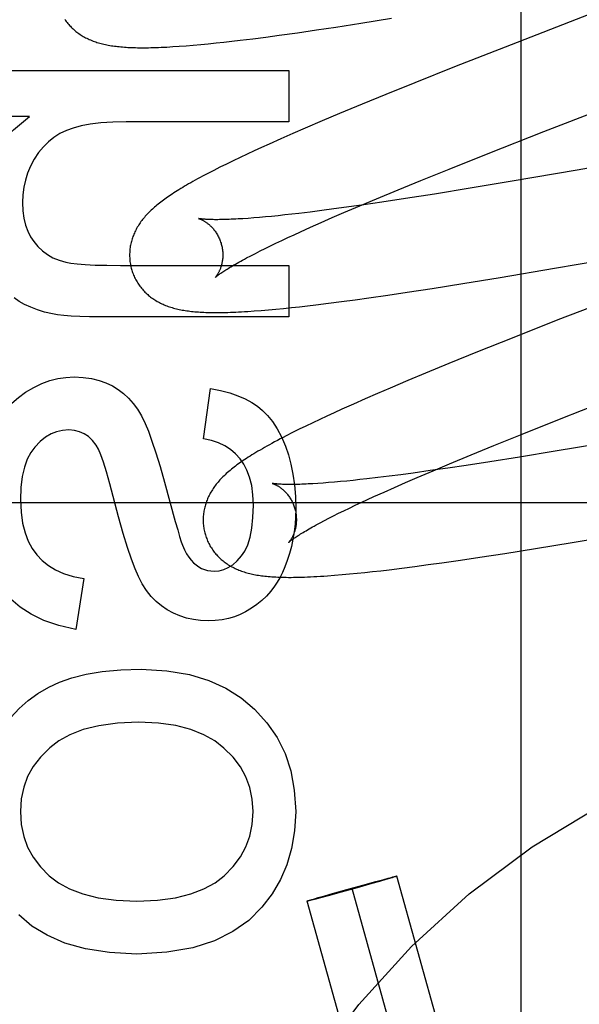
# Model space of a CAD drawing. Header units: inches. Extents: x 0 to 278, y 0 to 180.
# Tile 28 of 76: x 92.575 to 92.695, y 91.35 to 91.561. Entities that reach past the tile are written whole.
import ezdxf

# ---------------------------------------------------------------- set-up
doc = ezdxf.new("R2010")
doc.units = ezdxf.units.IN
doc.header["$LTSCALE"] = 15.310625
doc.header["$MEASUREMENT"] = 0
doc.linetypes.add('HIDDEN', pattern=[0.2, 0.1, -0.1])
doc.layers.add('DEFAULT_2', color=8, linetype='HIDDEN')
doc.layers.add('RIGHTHAND_DOOR_ASSEMBLY', color=7, linetype='CONTINUOUS')

msp = doc.modelspace()

# ---------------------------------------------------------------- linework, layer by layer
at = {"layer": 'DEFAULT_2', "color": 8, "linetype": 'HIDDEN'}
for p, q in [((92.68257, 91.15308), (92.68257, 91.75788)), ((92.71811, 91.57035), (92.68044, 91.55575)), ((92.64817, 91.56035), (92.65479, 91.56141)), ((92.63866, 91.55891), (92.64282, 91.55953)), ((92.64282, 91.55953), (92.64817, 91.56035)), ((92.62232, 91.5567), (92.62503, 91.55703)), ((92.62503, 91.55703), (92.62782, 91.55739)), ((92.62782, 91.55739), (92.63068, 91.55777)), ((92.63068, 91.55777), (92.63461, 91.55832)), ((92.63461, 91.55832), (92.63866, 91.55891)), ((92.60924, 91.55542), (92.6107, 91.55552)), ((92.6107, 91.55552), (92.61225, 91.55565)), ((92.61225, 91.55565), (92.61385, 91.55579)), ((92.61385, 91.55579), (92.61547, 91.55595)), ((92.61547, 91.55595), (92.61713, 91.55612)), ((92.61713, 91.55612), (92.61882, 91.5563)), ((92.61882, 91.5563), (92.62055, 91.55649)), ((92.62055, 91.55649), (92.62232, 91.5567)), ((92.68044, 91.55575), (92.66831, 91.55099)), ((92.68746, 91.53712), (92.73056, 91.55383)), ((92.66831, 91.55099), (92.65975, 91.54757)), ((92.56756, 91.55024), (92.63275, 91.55024)), ((92.63275, 91.55024), (92.63275, 91.53919)), ((92.65975, 91.54757), (92.65352, 91.54506)), ((92.65352, 91.54506), (92.6485, 91.543)), ((92.6485, 91.543), (92.64363, 91.54098)), ((92.57713, 91.54035), (92.56756, 91.54035)), ((92.64363, 91.54098), (92.63986, 91.5394)), ((92.63275, 91.53919), (92.59782, 91.53919)), ((92.63986, 91.5394), (92.63622, 91.53784)), ((92.63358, 91.53669), (92.63101, 91.53556)), ((92.63622, 91.53784), (92.63358, 91.53669)), ((92.67549, 91.53242), (92.68746, 91.53712)), ((92.73989, 91.53673), (92.69462, 91.52884)), ((92.6269, 91.53371), (92.62533, 91.53299)), ((92.62852, 91.53445), (92.6269, 91.53371)), ((92.63101, 91.53556), (92.62852, 91.53445)), ((92.62229, 91.53157), (92.6208, 91.53086)), ((92.62379, 91.53228), (92.62229, 91.53157)), ((92.62533, 91.53299), (92.62379, 91.53228)), ((92.6671, 91.52908), (92.67549, 91.53242)), ((92.61795, 91.52945), (92.61663, 91.52878)), ((92.61935, 91.53015), (92.61795, 91.52945)), ((92.6208, 91.53086), (92.61935, 91.53015)), ((92.61663, 91.52878), (92.6154, 91.52815)), ((92.66105, 91.52663), (92.6671, 91.52908)), ((92.69462, 91.52884), (92.68067, 91.52646)), ((92.65619, 91.52465), (92.66105, 91.52663)), ((92.68067, 91.52646), (92.67165, 91.52496)), ((92.65153, 91.52271), (92.65619, 91.52465)), ((92.66402, 91.52372), (92.65774, 91.52274)), ((92.67165, 91.52496), (92.66402, 91.52372)), ((92.64453, 91.51974), (92.64796, 91.52121)), ((92.64884, 91.52141), (92.64512, 91.52089)), ((92.64796, 91.52121), (92.65153, 91.52271)), ((92.65271, 91.52198), (92.64884, 91.52141)), ((92.65774, 91.52274), (92.65271, 91.52198)), ((92.62905, 91.51894), (92.62771, 91.51881)), ((92.63044, 91.51908), (92.62905, 91.51894)), ((92.63189, 91.51923), (92.63044, 91.51908)), ((92.63338, 91.5194), (92.63189, 91.51923)), ((92.63492, 91.51958), (92.63338, 91.5194)), ((92.63732, 91.51986), (92.63492, 91.51958)), ((92.63982, 91.52018), (92.63732, 91.51986)), ((92.64242, 91.52052), (92.63982, 91.52018)), ((92.64206, 91.51868), (92.64453, 91.51974)), ((92.64512, 91.52089), (92.64242, 91.52052)), ((92.62403, 91.51851), (92.62291, 91.51843)), ((92.6252, 91.5186), (92.62403, 91.51851)), ((92.62643, 91.5187), (92.6252, 91.5186)), ((92.62771, 91.51881), (92.62643, 91.5187)), ((92.63742, 91.51662), (92.63969, 91.51764)), ((92.63969, 91.51764), (92.64206, 91.51868)), ((92.63251, 91.51438), (92.63386, 91.515)), ((92.63386, 91.515), (92.63524, 91.51564)), ((92.63524, 91.51564), (92.63742, 91.51662)), ((92.68971, 91.5078), (92.73553, 91.51578)), ((92.62766, 91.51205), (92.6288, 91.51261)), ((92.6288, 91.51261), (92.62998, 91.51318)), ((92.62998, 91.51318), (92.63122, 91.51377)), ((92.63122, 91.51377), (92.63251, 91.51438)), ((92.62368, 91.51001), (92.62459, 91.51049)), ((92.62459, 91.51049), (92.62556, 91.51099)), ((92.62556, 91.51099), (92.62658, 91.51151)), ((92.62658, 91.51151), (92.62766, 91.51205)), ((92.5966, 91.50843), (92.63275, 91.50843)), ((92.63275, 91.50843), (92.63275, 91.49738)), ((92.67804, 91.50584), (92.68971, 91.5078)), ((92.66348, 91.50349), (92.6701, 91.50454)), ((92.6701, 91.50454), (92.67804, 91.50584)), ((92.7095, 91.50411), (92.69048, 91.49671)), ((92.64991, 91.50146), (92.65396, 91.50204)), ((92.65396, 91.50204), (92.65812, 91.50266)), ((92.65812, 91.50266), (92.66348, 91.50349)), ((92.63674, 91.49975), (92.63852, 91.49996)), ((92.63852, 91.49996), (92.64125, 91.5003)), ((92.64125, 91.5003), (92.64406, 91.50066)), ((92.64406, 91.50066), (92.64695, 91.50105)), ((92.64695, 91.50105), (92.64991, 91.50146)), ((92.62532, 91.49864), (92.6268, 91.49876)), ((92.6268, 91.49876), (92.62835, 91.49889)), ((92.62835, 91.49889), (92.62997, 91.49903)), ((92.62997, 91.49903), (92.63162, 91.49919)), ((92.63162, 91.49919), (92.6333, 91.49937)), ((92.6333, 91.49937), (92.635, 91.49955)), ((92.635, 91.49955), (92.63674, 91.49975)), ((92.63275, 91.49738), (92.59236, 91.49738)), ((92.69048, 91.49671), (92.68065, 91.49282)), ((92.68065, 91.49282), (92.67322, 91.48985)), ((92.67322, 91.48985), (92.66706, 91.48735)), ((92.66706, 91.48735), (92.66209, 91.48531)), ((92.66209, 91.48531), (92.65824, 91.4837)), ((92.65824, 91.4837), (92.65451, 91.48212)), ((92.61446, 91.47123), (92.61593, 91.48203)), ((92.65179, 91.48095), (92.64915, 91.4798)), ((92.65451, 91.48212), (92.65179, 91.48095)), ((92.64915, 91.4798), (92.64658, 91.47867)), ((92.69114, 91.47557), (92.70309, 91.48027)), ((92.64248, 91.47683), (92.6409, 91.4761)), ((92.6441, 91.47756), (92.64248, 91.47683)), ((92.64658, 91.47867), (92.6441, 91.47756)), ((92.63787, 91.47468), (92.63641, 91.47397)), ((92.63937, 91.47538), (92.63787, 91.47468)), ((92.6409, 91.4761), (92.63937, 91.47538)), ((92.68277, 91.47224), (92.69114, 91.47557)), ((92.63356, 91.47257), (92.63219, 91.47188)), ((92.63497, 91.47327), (92.63356, 91.47257)), ((92.63641, 91.47397), (92.63497, 91.47327)), ((92.67673, 91.4698), (92.68277, 91.47224)), ((92.70122, 91.47047), (92.68987, 91.46857)), ((92.67189, 91.46782), (92.67673, 91.4698)), ((92.68987, 91.46857), (92.68221, 91.46731)), ((92.66724, 91.46589), (92.67189, 91.46782)), ((92.67587, 91.46631), (92.67078, 91.46553)), ((92.68221, 91.46731), (92.67587, 91.46631)), ((92.66306, 91.4644), (92.65942, 91.46389)), ((92.66025, 91.46292), (92.66367, 91.46438)), ((92.66685, 91.46494), (92.66306, 91.4644)), ((92.66367, 91.46438), (92.66724, 91.46589)), ((92.67078, 91.46553), (92.66685, 91.46494)), ((92.60608, 91.46195), (92.60839, 91.45352)), ((92.64252, 91.46193), (92.64128, 91.46183)), ((92.64381, 91.46205), (92.64252, 91.46193)), ((92.64515, 91.46218), (92.64381, 91.46205)), ((92.64655, 91.46232), (92.64515, 91.46218)), ((92.64799, 91.46248), (92.64655, 91.46232)), ((92.64949, 91.46264), (92.64799, 91.46248)), ((92.65182, 91.46292), (92.64949, 91.46264)), ((92.65426, 91.46322), (92.65182, 91.46292)), ((92.65679, 91.46354), (92.65426, 91.46322)), ((92.65942, 91.46389), (92.65679, 91.46354)), ((92.65779, 91.46186), (92.66025, 91.46292)), ((92.63898, 91.46166), (92.63791, 91.46159)), ((92.6401, 91.46174), (92.63898, 91.46166)), ((92.64128, 91.46183), (92.6401, 91.46174)), ((92.65099, 91.45883), (92.65316, 91.45981)), ((92.65316, 91.45981), (92.65542, 91.46082)), ((92.65542, 91.46082), (92.65779, 91.46186)), ((92.64827, 91.45757), (92.6496, 91.45819)), ((92.6496, 91.45819), (92.65099, 91.45883)), ((93.03277, 91.45748), (92.53277, 91.45748)), ((92.64343, 91.45525), (92.64456, 91.4558)), ((92.64456, 91.4558), (92.64574, 91.45638)), ((92.64574, 91.45638), (92.64698, 91.45697)), ((92.64698, 91.45697), (92.64827, 91.45757)), ((92.63946, 91.45321), (92.64037, 91.45369)), ((92.64037, 91.45369), (92.64133, 91.45419)), ((92.64133, 91.45419), (92.64235, 91.45471)), ((92.64235, 91.45471), (92.64343, 91.45525)), ((92.69355, 91.449), (92.70399, 91.45075)), ((92.67906, 91.44666), (92.68564, 91.44771)), ((92.68564, 91.44771), (92.69355, 91.449)), ((92.66556, 91.44465), (92.66959, 91.44523)), ((92.66959, 91.44523), (92.67373, 91.44584)), ((92.67373, 91.44584), (92.67906, 91.44666)), ((92.65072, 91.44275), (92.65246, 91.44295)), ((92.65246, 91.44295), (92.65423, 91.44316)), ((92.65423, 91.44316), (92.65695, 91.44349)), ((92.65695, 91.44349), (92.65975, 91.44385)), ((92.65975, 91.44385), (92.66262, 91.44424)), ((92.66262, 91.44424), (92.66556, 91.44465)), ((92.58874, 91.44127), (92.58702, 91.43034)), ((92.64257, 91.44196), (92.64415, 91.4421)), ((92.64415, 91.4421), (92.64575, 91.44224)), ((92.64575, 91.44224), (92.64737, 91.4424)), ((92.64737, 91.4424), (92.64903, 91.44257)), ((92.64903, 91.44257), (92.65072, 91.44275)), ((92.69478, 91.23777), (92.65594, 91.37745)), ((92.6452, 91.37459), (92.64863, 91.37554)), ((92.65052, 91.37583), (92.64742, 91.37496)), ((92.64863, 91.37554), (92.65141, 91.3763)), ((92.65217, 91.37631), (92.65052, 91.37583)), ((92.65141, 91.3763), (92.6531, 91.37675)), ((92.65358, 91.37672), (92.65217, 91.37631)), ((92.6531, 91.37675), (92.65408, 91.37701)), ((92.65437, 91.37695), (92.65358, 91.37672)), ((92.65408, 91.37701), (92.65467, 91.37716)), ((92.65491, 91.37711), (92.65437, 91.37695)), ((92.65467, 91.37716), (92.65507, 91.37726)), ((92.65518, 91.37719), (92.65491, 91.37711)), ((92.65507, 91.37726), (92.65532, 91.37733)), ((92.65541, 91.37727), (92.65518, 91.37719)), ((92.65532, 91.37733), (92.65546, 91.37736)), ((92.65554, 91.37731), (92.65541, 91.37727)), ((92.65566, 91.37735), (92.65554, 91.37731)), ((92.63903, 91.37284), (92.64045, 91.37325)), ((92.64121, 91.37325), (92.63952, 91.3728)), ((92.64045, 91.37325), (92.6421, 91.37372)), ((92.64399, 91.37401), (92.64121, 91.37325)), ((92.6421, 91.37372), (92.6452, 91.37459)), ((92.64742, 91.37496), (92.64399, 91.37401)), ((92.68515, 91.23509), (92.64631, 91.37478)), ((92.67551, 91.23241), (92.63667, 91.3721)), ((92.63696, 91.37221), (92.63707, 91.37224)), ((92.63707, 91.37224), (92.6372, 91.37229)), ((92.6373, 91.37223), (92.63715, 91.37219)), ((92.6372, 91.37229), (92.63744, 91.37236)), ((92.63755, 91.37229), (92.6373, 91.37223)), ((92.63744, 91.37236), (92.63771, 91.37244)), ((92.63794, 91.37239), (92.63755, 91.37229)), ((92.63771, 91.37244), (92.63825, 91.37261)), ((92.63853, 91.37254), (92.63794, 91.37239)), ((92.63825, 91.37261), (92.63903, 91.37284)), ((92.63952, 91.3728), (92.63853, 91.37254))]:
    msp.add_line(p, q, dxfattribs=at)
for points in [[(92.58469, 91.56119), (92.58484, 91.56096), (92.58501, 91.56074), (92.58517, 91.56052), (92.58534, 91.56031), (92.58552, 91.5601), (92.5857, 91.5599), (92.58588, 91.5597), (92.58607, 91.5595), (92.58626, 91.55932), (92.58646, 91.55913), (92.58666, 91.55895), (92.58687, 91.55878), (92.58707, 91.55861), (92.58729, 91.55844), (92.5875, 91.55828), (92.58772, 91.55812), (92.58795, 91.55796), (92.58818, 91.55781), (92.58842, 91.55767), (92.58866, 91.55752), (92.58891, 91.55738), (92.58916, 91.55725), (92.58942, 91.55712), (92.58968, 91.55699), (92.58994, 91.55687), (92.59021, 91.55676), (92.59047, 91.55665), (92.59075, 91.55654), (92.59103, 91.55644), (92.59131, 91.55634), (92.59159, 91.55625), (92.59188, 91.55616), (92.59218, 91.55608), (92.59247, 91.556), (92.59278, 91.55592), (92.59308, 91.55585), (92.59339, 91.55578), (92.5937, 91.55571), (92.59402, 91.55565), (92.59434, 91.5556), (92.59467, 91.55554), (92.595, 91.55549), (92.59533, 91.55545), (92.59567, 91.5554), (92.59602, 91.55536), (92.59637, 91.55533), (92.59673, 91.55529), (92.59709, 91.55526), (92.59746, 91.55523), (92.59784, 91.55521), (92.59823, 91.55518), (92.59863, 91.55516), (92.59903, 91.55515), (92.59945, 91.55513), (92.59987, 91.55512), (92.60031, 91.55511), (92.60075, 91.55511), (92.60121, 91.5551), (92.60168, 91.5551), (92.60216, 91.55511), (92.60266, 91.55511), (92.60317, 91.55512), (92.6037, 91.55514), (92.60424, 91.55515), (92.6048, 91.55517), (92.60538, 91.5552), (92.60597, 91.55522), (92.60658, 91.55525), (92.60722, 91.55529), (92.60787, 91.55533), (92.60924, 91.55542)], [(92.56608, 91.51966), (92.56643, 91.52396), (92.56734, 91.52786), (92.56879, 91.53133), (92.57087, 91.5345), (92.57366, 91.53752), (92.57713, 91.54035)], [(92.59782, 91.53919), (92.59496, 91.53912), (92.5924, 91.53896), (92.59016, 91.53868), (92.5882, 91.53832), (92.5865, 91.53787), (92.58505, 91.53735)], [(92.58505, 91.53735), (92.58365, 91.53667), (92.58235, 91.53586), (92.58117, 91.53494), (92.58009, 91.53387), (92.57907, 91.53262), (92.57813, 91.5312)], [(92.57813, 91.5312), (92.57734, 91.52972), (92.57671, 91.52823), (92.57622, 91.52672), (92.57588, 91.52518), (92.57567, 91.52356), (92.5756, 91.52188)], [(92.6154, 91.52815), (92.61481, 91.52784), (92.61425, 91.52754), (92.6137, 91.52725), (92.61318, 91.52696), (92.61267, 91.52668), (92.61218, 91.52641), (92.61171, 91.52614), (92.61125, 91.52588), (92.61081, 91.52563), (92.61038, 91.52538), (92.60997, 91.52513), (92.60957, 91.52489), (92.60918, 91.52465), (92.6088, 91.52442), (92.60843, 91.52419), (92.60808, 91.52396), (92.60773, 91.52373), (92.60739, 91.52351), (92.60707, 91.52329), (92.60675, 91.52307), (92.60643, 91.52285), (92.60613, 91.52263), (92.60584, 91.52242), (92.60555, 91.52221), (92.60527, 91.52199), (92.60499, 91.52178), (92.60472, 91.52157), (92.60446, 91.52135), (92.6042, 91.52114), (92.60395, 91.52093)], [(92.5756, 91.52188), (92.57568, 91.52013), (92.5759, 91.51853), (92.57626, 91.51708), (92.57675, 91.51577), (92.57734, 91.51458), (92.57804, 91.51351)], [(92.60395, 91.52093), (92.60371, 91.52071), (92.60347, 91.5205), (92.60324, 91.52028), (92.60301, 91.52006), (92.60278, 91.51984), (92.60257, 91.51962), (92.60235, 91.5194), (92.60215, 91.51918), (92.60195, 91.51895), (92.60175, 91.51872), (92.60156, 91.5185), (92.60138, 91.51827), (92.6012, 91.51803), (92.60102, 91.5178), (92.60086, 91.51756), (92.60069, 91.51733), (92.60054, 91.51709), (92.60039, 91.51684), (92.60024, 91.5166), (92.6001, 91.51635), (92.59997, 91.51611), (92.59984, 91.51586), (92.59972, 91.51561), (92.59961, 91.51536), (92.5995, 91.51511), (92.5994, 91.51486), (92.5993, 91.51461), (92.59921, 91.51435), (92.59913, 91.5141), (92.59905, 91.51384), (92.59898, 91.51358), (92.59891, 91.51332), (92.59885, 91.51306), (92.59879, 91.51279), (92.59874, 91.51253), (92.5987, 91.51226), (92.59867, 91.51199), (92.59864, 91.51172), (92.59861, 91.51144), (92.5986, 91.51117), (92.59859, 91.51089), (92.59858, 91.51062), (92.59858, 91.51034), (92.5986, 91.51006), (92.59861, 91.50979), (92.59864, 91.50951), (92.59867, 91.50923), (92.59871, 91.50896), (92.59875, 91.50868), (92.5988, 91.50841), (92.59886, 91.50814), (92.59893, 91.50786), (92.59899, 91.50763)], [(92.61342, 91.51846), (92.6134, 91.51846), (92.61339, 91.51846), (92.6134, 91.51846), (92.61341, 91.51846), (92.61343, 91.51845), (92.61346, 91.51844), (92.6135, 91.51843), (92.61355, 91.51841), (92.6136, 91.5184), (92.61365, 91.51838), (92.61371, 91.51835), (92.61378, 91.51833), (92.61385, 91.5183), (92.61393, 91.51826), (92.61401, 91.51823), (92.6141, 91.51818), (92.61419, 91.51814), (92.61428, 91.51809), (92.61438, 91.51804), (92.61448, 91.51798), (92.61458, 91.51792), (92.61469, 91.51786), (92.6148, 91.51779), (92.61491, 91.51771), (92.61503, 91.51763), (92.61515, 91.51755), (92.61527, 91.51746), (92.61539, 91.51736), (92.61551, 91.51726), (92.61564, 91.51716), (92.61577, 91.51704), (92.6159, 91.51693), (92.61603, 91.5168), (92.61616, 91.51667), (92.61629, 91.51653), (92.61642, 91.51639), (92.61655, 91.51623), (92.61668, 91.51607), (92.61681, 91.51591), (92.61694, 91.51573), (92.61707, 91.51555), (92.61719, 91.51537), (92.61731, 91.51517), (92.61743, 91.51498), (92.61754, 91.51477), (92.61765, 91.51456), (92.61776, 91.51434), (92.61786, 91.51412), (92.61795, 91.5139), (92.61804, 91.51367), (92.61812, 91.51343), (92.6182, 91.5132), (92.61826, 91.51299)], [(92.62291, 91.51843), (92.62186, 91.51837), (92.62135, 91.51834), (92.62086, 91.51832), (92.62039, 91.5183), (92.61993, 91.51828), (92.61949, 91.51826), (92.61906, 91.51825), (92.61865, 91.51824), (92.61825, 91.51823), (92.61787, 91.51823), (92.61751, 91.51822), (92.61716, 91.51822), (92.61683, 91.51822), (92.61652, 91.51823), (92.61622, 91.51823), (92.61594, 91.51824), (92.61567, 91.51825), (92.61542, 91.51826), (92.61519, 91.51827), (92.61497, 91.51828), (92.61477, 91.5183), (92.61459, 91.51831), (92.61441, 91.51832), (92.61426, 91.51834), (92.61412, 91.51835), (92.61399, 91.51837), (92.61387, 91.51838), (92.61377, 91.5184), (92.61368, 91.51841), (92.61361, 91.51842), (92.61355, 91.51843), (92.61349, 91.51844), (92.61345, 91.51845), (92.61342, 91.51845), (92.61342, 91.51846)], [(92.57804, 91.51351), (92.57892, 91.51245), (92.5799, 91.51153), (92.58096, 91.51074), (92.58214, 91.51007), (92.58346, 91.50952), (92.58493, 91.50908)], [(92.61826, 91.51299), (92.61831, 91.51278), (92.61837, 91.51254), (92.61842, 91.5123), (92.61846, 91.51205), (92.6185, 91.51181), (92.61853, 91.51157), (92.61855, 91.51133), (92.61856, 91.51109), (92.61857, 91.51086), (92.61857, 91.51063), (92.61857, 91.5104), (92.61856, 91.51018), (92.61855, 91.50996), (92.61852, 91.50974), (92.6185, 91.50953), (92.61847, 91.50933), (92.61844, 91.50913), (92.6184, 91.50894), (92.61836, 91.50875), (92.61831, 91.50857), (92.61827, 91.5084), (92.61822, 91.50823), (92.61816, 91.50807), (92.61811, 91.50791), (92.61806, 91.50776), (92.618, 91.50762), (92.61794, 91.50748), (92.61789, 91.50734), (92.61783, 91.50722), (92.61777, 91.50709), (92.61771, 91.50698), (92.61765, 91.50687), (92.6176, 91.50676), (92.61754, 91.50666), (92.61748, 91.50657), (92.61743, 91.50648), (92.61737, 91.50639), (92.61732, 91.50631), (92.61727, 91.50624), (92.61722, 91.50617), (92.61718, 91.50611), (92.61713, 91.50605), (92.61709, 91.506), (92.61705, 91.50595), (92.61702, 91.50591), (92.61699, 91.50588), (92.61696, 91.50585), (92.61694, 91.50583), (92.61693, 91.50581), (92.61692, 91.5058), (92.61691, 91.50579)], [(92.58493, 91.50908), (92.58597, 91.50888), (92.58737, 91.50872), (92.58909, 91.50859), (92.59119, 91.5085), (92.59369, 91.50845), (92.5966, 91.50843)], [(92.61691, 91.50579), (92.61692, 91.5058), (92.61694, 91.50582), (92.61696, 91.50584), (92.61699, 91.50587), (92.61703, 91.5059), (92.61708, 91.50594), (92.61714, 91.50599), (92.61721, 91.50605), (92.61729, 91.50611), (92.61738, 91.50618), (92.61748, 91.50626), (92.6176, 91.50635), (92.61772, 91.50644), (92.61786, 91.50654), (92.61802, 91.50665), (92.61818, 91.50677), (92.61836, 91.50689), (92.61856, 91.50702), (92.61877, 91.50716), (92.61899, 91.5073), (92.61923, 91.50745), (92.61948, 91.50761), (92.61975, 91.50778), (92.62003, 91.50795), (92.62033, 91.50813), (92.62064, 91.50831), (92.62097, 91.50851), (92.62131, 91.5087), (92.62167, 91.50891), (92.62204, 91.50912), (92.62243, 91.50933), (92.62283, 91.50955), (92.62325, 91.50978), (92.62368, 91.51001)], [(92.59899, 91.50763), (92.59905, 91.5074), (92.59914, 91.50714), (92.59923, 91.50687), (92.59933, 91.50661), (92.59943, 91.50635), (92.59954, 91.50609), (92.59966, 91.50584), (92.59978, 91.50559), (92.59991, 91.50534), (92.60005, 91.5051), (92.60019, 91.50486), (92.60033, 91.50462), (92.60049, 91.50439), (92.60064, 91.50416), (92.6008, 91.50394), (92.60097, 91.50372), (92.60114, 91.50351), (92.60132, 91.5033), (92.6015, 91.50309), (92.60169, 91.50289), (92.60188, 91.5027), (92.60207, 91.50251), (92.60227, 91.50233), (92.60247, 91.50215), (92.60267, 91.50197), (92.60288, 91.5018), (92.6031, 91.50163), (92.60331, 91.50147), (92.60354, 91.50131), (92.60377, 91.50116), (92.604, 91.50101), (92.60424, 91.50086), (92.60448, 91.50071), (92.60473, 91.50058), (92.60499, 91.50044), (92.60524, 91.50031), (92.6055, 91.50019), (92.60577, 91.50007), (92.60603, 91.49995), (92.6063, 91.49984), (92.60658, 91.49974), (92.60686, 91.49964), (92.60714, 91.49954), (92.60743, 91.49944), (92.60772, 91.49936), (92.60801, 91.49927), (92.60831, 91.49919), (92.60862, 91.49912), (92.60892, 91.49904), (92.60923, 91.49898), (92.60955, 91.49891), (92.60987, 91.49885), (92.61019, 91.4988), (92.61052, 91.49874), (92.61085, 91.49869), (92.61119, 91.49865), (92.61153, 91.4986), (92.61188, 91.49856), (92.61223, 91.49853), (92.61259, 91.49849), (92.61296, 91.49846), (92.61334, 91.49843), (92.61372, 91.49841), (92.61411, 91.49839), (92.61451, 91.49837), (92.61492, 91.49835), (92.61534, 91.49834), (92.61577, 91.49833), (92.61622, 91.49832), (92.61667, 91.49832), (92.61713, 91.49831), (92.61761, 91.49831), (92.6181, 91.49832), (92.61861, 91.49833), (92.61913, 91.49834), (92.61966, 91.49835), (92.62022, 91.49837), (92.62079, 91.49839), (92.62138, 91.49841), (92.62198, 91.49844), (92.62261, 91.49847), (92.62326, 91.49851), (92.62392, 91.49855), (92.62532, 91.49864)], [(92.58204, 91.49801), (92.58035, 91.49841), (92.5788, 91.49889), (92.57737, 91.49944), (92.57607, 91.50005), (92.57489, 91.50071), (92.57382, 91.50143)], [(92.59236, 91.49738), (92.58999, 91.4974), (92.58789, 91.49745), (92.58607, 91.49754), (92.58449, 91.49766), (92.58315, 91.49782), (92.58204, 91.49801)], [(92.57627, 91.48123), (92.57801, 91.48226), (92.57974, 91.48309), (92.58146, 91.48371), (92.58318, 91.48414), (92.58494, 91.4844), (92.58671, 91.48449)], [(92.58671, 91.48449), (92.58865, 91.48439), (92.59043, 91.48415), (92.59204, 91.48376), (92.59352, 91.48324), (92.59489, 91.48259), (92.59614, 91.48181)], [(92.56875, 91.47195), (92.56975, 91.474), (92.57085, 91.47583), (92.57205, 91.47743), (92.57334, 91.47885), (92.57475, 91.48012), (92.57627, 91.48123)], [(92.59614, 91.48181), (92.59729, 91.48094), (92.59836, 91.47995), (92.59937, 91.47882), (92.6003, 91.47756), (92.60115, 91.47613), (92.60194, 91.47454)], [(92.61593, 91.48203), (92.6181, 91.48158), (92.62006, 91.48106), (92.62182, 91.48045), (92.62339, 91.47978), (92.62478, 91.47904), (92.626, 91.47823)], [(92.626, 91.47823), (92.62712, 91.47732), (92.6282, 91.47621), (92.62924, 91.47491), (92.63023, 91.4734), (92.63116, 91.47163), (92.63202, 91.46963)], [(92.60194, 91.47454), (92.60263, 91.47285), (92.60339, 91.47074), (92.60422, 91.46821), (92.60512, 91.46528), (92.60608, 91.46195)], [(92.58554, 91.47313), (92.58421, 91.47303), (92.58294, 91.47275), (92.58173, 91.47227), (92.58056, 91.47158), (92.57939, 91.47064), (92.57824, 91.46945)], [(92.59141, 91.46986), (92.5906, 91.47089), (92.58974, 91.47171), (92.58882, 91.47233), (92.58783, 91.47276), (92.58674, 91.47303), (92.58554, 91.47313)], [(92.6223, 91.46691), (92.62132, 91.46799), (92.62022, 91.46893), (92.61901, 91.46972), (92.61766, 91.47037), (92.61614, 91.47087), (92.61446, 91.47123)], [(92.63219, 91.47188), (92.63153, 91.47154), (92.6309, 91.4712), (92.63029, 91.47088), (92.6297, 91.47057), (92.62913, 91.47026), (92.62858, 91.46996), (92.62805, 91.46967), (92.62755, 91.46938), (92.62706, 91.4691), (92.62658, 91.46883), (92.62612, 91.46856), (92.62568, 91.46829), (92.62525, 91.46803), (92.62484, 91.46778), (92.62443, 91.46753), (92.62404, 91.46728), (92.62367, 91.46703), (92.6233, 91.46679), (92.62294, 91.46655), (92.6226, 91.46632), (92.62226, 91.46608), (92.62193, 91.46585), (92.62161, 91.46562), (92.6213, 91.46538), (92.62099, 91.46515), (92.6207, 91.46492), (92.62041, 91.46469), (92.62013, 91.46446), (92.61986, 91.46423)], [(92.57824, 91.46945), (92.57737, 91.46827), (92.57664, 91.46683), (92.57602, 91.46513), (92.57556, 91.46313), (92.57528, 91.4608), (92.57517, 91.45815)], [(92.59437, 91.46161), (92.59365, 91.46416), (92.593, 91.4662), (92.59242, 91.4678), (92.59188, 91.46903), (92.59141, 91.46986)], [(92.63202, 91.46963), (92.63266, 91.46779), (92.63319, 91.46579), (92.63363, 91.46364), (92.63396, 91.46133), (92.63415, 91.45884), (92.63423, 91.45619)], [(92.62514, 91.45698), (92.62503, 91.45924), (92.62477, 91.46124), (92.62433, 91.46298), (92.62376, 91.4645), (92.62309, 91.46581), (92.6223, 91.46691)], [(92.61986, 91.46423), (92.61959, 91.464), (92.61933, 91.46377), (92.61908, 91.46354), (92.61884, 91.46331), (92.6186, 91.46308), (92.61838, 91.46285), (92.61816, 91.46262), (92.61795, 91.4624), (92.61775, 91.46217), (92.61755, 91.46195), (92.61736, 91.46172), (92.61718, 91.46149), (92.617, 91.46126), (92.61683, 91.46103), (92.61666, 91.46079), (92.6165, 91.46055), (92.61634, 91.46031), (92.61619, 91.46007), (92.61604, 91.45982), (92.6159, 91.45958), (92.61577, 91.45933), (92.61564, 91.45908), (92.61552, 91.45883), (92.6154, 91.45858), (92.61529, 91.45833), (92.61519, 91.45808), (92.6151, 91.45783), (92.61501, 91.45757), (92.61492, 91.45732), (92.61484, 91.45706), (92.61477, 91.4568), (92.6147, 91.45654), (92.61464, 91.45628), (92.61459, 91.45601), (92.61454, 91.45574), (92.61449, 91.45547), (92.61446, 91.4552), (92.61443, 91.45493), (92.6144, 91.45466), (92.61439, 91.45438), (92.61438, 91.45411), (92.61437, 91.45383), (92.61438, 91.45355), (92.61439, 91.45328), (92.6144, 91.453), (92.61443, 91.45272), (92.61446, 91.45244), (92.6145, 91.45217), (92.61454, 91.45189), (92.61459, 91.45162), (92.61465, 91.45134), (92.61472, 91.45107), (92.61478, 91.45084)], [(92.60046, 91.4417), (92.59975, 91.44333), (92.59898, 91.44542), (92.59813, 91.44794), (92.59722, 91.45095), (92.59623, 91.4545), (92.59437, 91.46161)], [(92.6292, 91.46167), (92.62919, 91.46167), (92.62918, 91.46167), (92.62919, 91.46167), (92.62921, 91.46166), (92.62923, 91.46166), (92.62926, 91.46165), (92.6293, 91.46163), (92.62935, 91.46162), (92.6294, 91.4616), (92.62946, 91.46158), (92.62952, 91.46156), (92.62959, 91.46153), (92.62966, 91.4615), (92.62974, 91.46146), (92.62982, 91.46143), (92.6299, 91.46138), (92.63, 91.46134), (92.63009, 91.46129), (92.63019, 91.46124), (92.63029, 91.46118), (92.63039, 91.46112), (92.6305, 91.46105), (92.63061, 91.46098), (92.63072, 91.46091), (92.63084, 91.46083), (92.63095, 91.46075), (92.63107, 91.46066), (92.6312, 91.46056), (92.63132, 91.46046), (92.63145, 91.46035), (92.63157, 91.46024), (92.6317, 91.46012), (92.63183, 91.46), (92.63196, 91.45986), (92.63209, 91.45973), (92.63222, 91.45958), (92.63235, 91.45943), (92.63248, 91.45927), (92.63261, 91.4591), (92.63274, 91.45893), (92.63287, 91.45875), (92.63299, 91.45857), (92.63311, 91.45837), (92.63323, 91.45817), (92.63334, 91.45797), (92.63345, 91.45776), (92.63355, 91.45754), (92.63365, 91.45732), (92.63374, 91.4571), (92.63383, 91.45687), (92.63391, 91.45664), (92.63399, 91.4564), (92.63405, 91.4562)], [(92.63791, 91.46159), (92.63691, 91.46154), (92.63643, 91.46152), (92.63596, 91.4615), (92.63552, 91.46148), (92.63508, 91.46146), (92.63467, 91.46145), (92.63426, 91.46144), (92.63388, 91.46144), (92.63351, 91.46143), (92.63315, 91.46143), (92.63282, 91.46143), (92.63249, 91.46143), (92.63219, 91.46144), (92.6319, 91.46144), (92.63162, 91.46145), (92.63137, 91.46146), (92.63112, 91.46147), (92.6309, 91.46148), (92.63069, 91.4615), (92.63049, 91.46151), (92.63031, 91.46152), (92.63015, 91.46154), (92.63, 91.46155), (92.62986, 91.46157), (92.62974, 91.46158), (92.62963, 91.4616), (92.62953, 91.46161), (92.62945, 91.46162), (92.62938, 91.46163), (92.62932, 91.46164), (92.62927, 91.46165), (92.62923, 91.46166), (92.62921, 91.46166), (92.6292, 91.46167)], [(92.57517, 91.45815), (92.5753, 91.4555), (92.57562, 91.45314), (92.57615, 91.45108), (92.57685, 91.44929), (92.57768, 91.44771), (92.57867, 91.44636)], [(92.62262, 91.44612), (92.62332, 91.44717), (92.62392, 91.4485), (92.62442, 91.45011), (92.62481, 91.45204), (92.62504, 91.45434), (92.62514, 91.45698)], [(92.63405, 91.4562), (92.6341, 91.45599), (92.63416, 91.45575), (92.63421, 91.45551), (92.63425, 91.45526), (92.63429, 91.45502), (92.63432, 91.45478), (92.63434, 91.45454), (92.63435, 91.4543), (92.63436, 91.45407), (92.63437, 91.45384), (92.63436, 91.45361), (92.63435, 91.45339), (92.63434, 91.45317), (92.63432, 91.45295), (92.63429, 91.45274), (92.63426, 91.45254), (92.63423, 91.45234), (92.63419, 91.45215), (92.63415, 91.45196), (92.6341, 91.45178), (92.63406, 91.45161), (92.63401, 91.45144), (92.63396, 91.45128), (92.6339, 91.45112), (92.63385, 91.45097), (92.63379, 91.45083), (92.63374, 91.45069), (92.63368, 91.45055), (92.63362, 91.45043), (92.63356, 91.4503), (92.6335, 91.45019), (92.63344, 91.45007), (92.63339, 91.44997), (92.63333, 91.44987), (92.63327, 91.44978), (92.63322, 91.44969), (92.63317, 91.4496), (92.63311, 91.44952), (92.63306, 91.44945), (92.63301, 91.44938), (92.63297, 91.44932), (92.63292, 91.44926), (92.63288, 91.44921), (92.63284, 91.44916), (92.63281, 91.44912), (92.63278, 91.44909), (92.63276, 91.44906), (92.63273, 91.44903), (92.63272, 91.44902), (92.63271, 91.44901), (92.6327, 91.449)], [(92.63423, 91.45619), (92.63419, 91.45452), (92.63407, 91.45289), (92.63388, 91.45128), (92.63362, 91.4497), (92.63329, 91.44814), (92.63288, 91.44661)], [(92.60839, 91.45352), (92.6089, 91.4517), (92.60932, 91.45025), (92.60966, 91.44917), (92.60991, 91.44845)], [(92.63271, 91.449), (92.63271, 91.44901), (92.63273, 91.44903), (92.63275, 91.44905), (92.63278, 91.44907), (92.63282, 91.44911), (92.63287, 91.44915), (92.63293, 91.4492), (92.633, 91.44926), (92.63308, 91.44932), (92.63317, 91.44939), (92.63327, 91.44947), (92.63339, 91.44956), (92.63351, 91.44965), (92.63365, 91.44975), (92.6338, 91.44986), (92.63397, 91.44997), (92.63415, 91.4501), (92.63434, 91.45023), (92.63455, 91.45036), (92.63478, 91.45051), (92.63501, 91.45066), (92.63527, 91.45082), (92.63553, 91.45098), (92.63582, 91.45116), (92.63611, 91.45133), (92.63643, 91.45152), (92.63675, 91.45171), (92.63709, 91.45191), (92.63745, 91.45211), (92.63782, 91.45232), (92.63821, 91.45253), (92.63861, 91.45275), (92.63903, 91.45298), (92.63946, 91.45321)], [(92.61478, 91.45084), (92.61484, 91.45061), (92.61493, 91.45035), (92.61502, 91.45008), (92.61512, 91.44982), (92.61522, 91.44956), (92.61533, 91.44931), (92.61545, 91.44905), (92.61557, 91.4488), (92.6157, 91.44856), (92.61583, 91.44831), (92.61597, 91.44808), (92.61612, 91.44784), (92.61627, 91.44761), (92.61642, 91.44738), (92.61659, 91.44716), (92.61675, 91.44694), (92.61692, 91.44673), (92.6171, 91.44652), (92.61728, 91.44632), (92.61746, 91.44612), (92.61765, 91.44593), (92.61784, 91.44574), (92.61804, 91.44555), (92.61824, 91.44537), (92.61844, 91.4452), (92.61865, 91.44503), (92.61886, 91.44486), (92.61908, 91.4447), (92.6193, 91.44454), (92.61953, 91.44439), (92.61976, 91.44423), (92.62, 91.44409), (92.62024, 91.44394), (92.62049, 91.4438), (92.62074, 91.44367), (92.62099, 91.44354), (92.62125, 91.44342), (92.62151, 91.4433), (92.62178, 91.44318), (92.62205, 91.44307), (92.62232, 91.44296), (92.6226, 91.44286), (92.62288, 91.44276), (92.62317, 91.44267), (92.62345, 91.44258), (92.62375, 91.4425), (92.62404, 91.44242), (92.62435, 91.44234), (92.62465, 91.44227), (92.62496, 91.4422), (92.62527, 91.44213), (92.62559, 91.44207), (92.62591, 91.44202), (92.62624, 91.44196), (92.62657, 91.44191), (92.62691, 91.44186), (92.62726, 91.44182), (92.62761, 91.44178), (92.62797, 91.44174), (92.62834, 91.44171), (92.62872, 91.44167), (92.62911, 91.44165), (92.62951, 91.44162), (92.62992, 91.4416), (92.63035, 91.44158), (92.63079, 91.44156), (92.63125, 91.44154), (92.63172, 91.44153), (92.6322, 91.44153), (92.6327, 91.44152), (92.63322, 91.44152), (92.63376, 91.44153), (92.63431, 91.44153), (92.63488, 91.44154), (92.63548, 91.44156), (92.63609, 91.44158), (92.63673, 91.4416), (92.63738, 91.44163), (92.63807, 91.44167), (92.63877, 91.4417), (92.6395, 91.44175), (92.64025, 91.44179), (92.64101, 91.44185), (92.64257, 91.44196)], [(92.60991, 91.44845), (92.61033, 91.44745), (92.61078, 91.44657), (92.61126, 91.44582), (92.61177, 91.44517), (92.61229, 91.44462), (92.61283, 91.44417)], [(92.57867, 91.44636), (92.57983, 91.44512), (92.58118, 91.44403), (92.58269, 91.4431), (92.58443, 91.44233), (92.58645, 91.44172), (92.58874, 91.44127)], [(92.61673, 91.44286), (92.61777, 91.44294), (92.61878, 91.44319), (92.61975, 91.4436), (92.62071, 91.44421), (92.62167, 91.44505), (92.62262, 91.44612)], [(92.63288, 91.44661), (92.6324, 91.44511), (92.6319, 91.44375), (92.63137, 91.44253), (92.63082, 91.44144), (92.63026, 91.44046), (92.62969, 91.43961)], [(92.61283, 91.44417), (92.61342, 91.44376), (92.61402, 91.44344), (92.61465, 91.44319), (92.6153, 91.44301), (92.61599, 91.4429), (92.61673, 91.44286)], [(92.60666, 91.43458), (92.60544, 91.4354), (92.6043, 91.43636), (92.60323, 91.43744), (92.60223, 91.43869), (92.60131, 91.44011), (92.60046, 91.4417)], [(92.58702, 91.43034), (92.58339, 91.4312), (92.5802, 91.43228), (92.57747, 91.4336), (92.57513, 91.43514), (92.57308, 91.43687), (92.57134, 91.4388)], [(92.62969, 91.43961), (92.62886, 91.43853), (92.62795, 91.43752), (92.62697, 91.43658), (92.6259, 91.43571), (92.62474, 91.4349), (92.62348, 91.43415)], [(92.61544, 91.43218), (92.61382, 91.43226), (92.61226, 91.43246), (92.61078, 91.4328), (92.60936, 91.43326), (92.60799, 91.43385), (92.60666, 91.43458)], [(92.62348, 91.43415), (92.62231, 91.43356), (92.62107, 91.43308), (92.61978, 91.43269), (92.61841, 91.43241), (92.61697, 91.43224), (92.61544, 91.43218)], [(92.58125, 91.418), (92.58353, 91.41907), (92.5862, 91.41998), (92.58925, 91.42074), (92.59272, 91.42131), (92.59667, 91.42166), (92.60108, 91.42181)], [(92.60108, 91.42181), (92.60655, 91.42147), (92.61141, 91.42068), (92.61559, 91.41941), (92.61925, 91.41773), (92.62252, 91.41568), (92.62537, 91.41326)], [(92.57007, 91.40701), (92.57152, 91.40935), (92.57312, 91.41147), (92.57487, 91.41338), (92.5768, 91.41509), (92.57893, 91.41663), (92.58125, 91.418)], [(92.62537, 91.41326), (92.62804, 91.41032), (92.63023, 91.40714), (92.63193, 91.40376), (92.63316, 91.40005), (92.63392, 91.39588), (92.63423, 91.3913)], [(92.60052, 91.41045), (92.59597, 91.41023), (92.592, 91.40971), (92.58864, 91.40887), (92.5858, 91.40777), (92.58339, 91.40647), (92.58145, 91.40497)], [(92.61882, 91.40492), (92.61685, 91.40646), (92.61448, 91.40777), (92.61173, 91.40888), (92.60853, 91.40972), (92.60479, 91.41023), (92.60052, 91.41045)], [(92.58145, 91.40497), (92.57948, 91.40299), (92.5779, 91.40092), (92.57671, 91.39879), (92.57588, 91.39651), (92.57536, 91.394), (92.57517, 91.3913)], [(92.62508, 91.3913), (92.62489, 91.39396), (92.62438, 91.39644), (92.62355, 91.39871), (92.62236, 91.40085), (92.62078, 91.40293), (92.61882, 91.40492)], [(92.57517, 91.3913), (92.57536, 91.38852), (92.57588, 91.38596), (92.57671, 91.38365), (92.57788, 91.38151), (92.57944, 91.37946), (92.58135, 91.37753)], [(92.61888, 91.37754), (92.6208, 91.37949), (92.62236, 91.38156), (92.62354, 91.3837), (92.62437, 91.38601), (92.62489, 91.38855), (92.62508, 91.3913)], [(92.63423, 91.3913), (92.63398, 91.38715), (92.63335, 91.38334), (92.63233, 91.37988), (92.63093, 91.37669), (92.62915, 91.37365), (92.62697, 91.3708)], [(92.58135, 91.37753), (92.58331, 91.37601), (92.58571, 91.37472), (92.58852, 91.37363), (92.59183, 91.3728), (92.59572, 91.37229), (92.60016, 91.37208)], [(92.60016, 91.37208), (92.60458, 91.37229), (92.60846, 91.3728), (92.61175, 91.37363), (92.61454, 91.37472), (92.61693, 91.37602), (92.61888, 91.37754)], [(92.65546, 91.37736), (92.65559, 91.37739), (92.65564, 91.3774), (92.65569, 91.37741), (92.65574, 91.37742), (92.65578, 91.37743), (92.65582, 91.37744), (92.65585, 91.37745), (92.65588, 91.37745), (92.6559, 91.37745), (92.65592, 91.37746), (92.65593, 91.37746), (92.65594, 91.37746), (92.65594, 91.37745)], [(92.65594, 91.37745), (92.65594, 91.37745), (92.65593, 91.37745), (92.65592, 91.37744), (92.65591, 91.37743), (92.65589, 91.37742), (92.65586, 91.37741), (92.65583, 91.3774), (92.65579, 91.37739), (92.65575, 91.37738), (92.65571, 91.37736), (92.65566, 91.37735)], [(92.63667, 91.3721), (92.63667, 91.3721), (92.63668, 91.37211), (92.63669, 91.37211), (92.63671, 91.37212), (92.63673, 91.37213), (92.63676, 91.37214), (92.63679, 91.37215), (92.63682, 91.37216), (92.63686, 91.37218), (92.63691, 91.37219), (92.63696, 91.37221)], [(92.63715, 91.37219), (92.63703, 91.37216), (92.63697, 91.37215), (92.63692, 91.37214), (92.63688, 91.37213), (92.63683, 91.37212), (92.6368, 91.37211), (92.63676, 91.37211), (92.63674, 91.3721), (92.63671, 91.3721), (92.6367, 91.3721), (92.63668, 91.37209), (92.63668, 91.3721), (92.63667, 91.3721)], [(92.60016, 91.36072), (92.59427, 91.36105), (92.5891, 91.36183), (92.5847, 91.36309), (92.58093, 91.36475), (92.57763, 91.36675), (92.57485, 91.36912)], [(92.62697, 91.3708), (92.62416, 91.36796), (92.62075, 91.36556), (92.61682, 91.36357), (92.61216, 91.36207), (92.60659, 91.36113), (92.60016, 91.36072)]]:
    msp.add_lwpolyline(points, dxfattribs=at)
msp.add_circle((92.78277, 91.2386), 0.175, dxfattribs=at)
at = {"layer": 'RIGHTHAND_DOOR_ASSEMBLY', "color": 8, "linetype": 'HIDDEN'}
msp.add_line((92.60777, 102.86048), (92.60777, 80.05048), dxfattribs=at)

doc.saveas('drawing.dxf')
